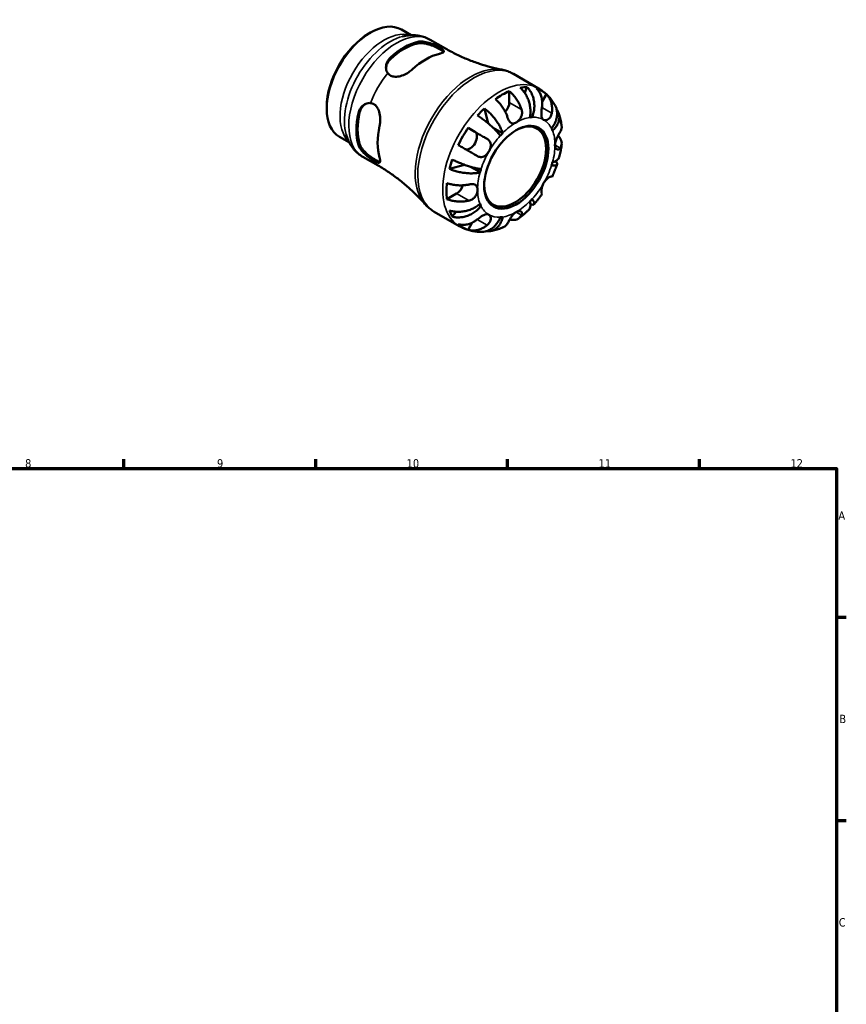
# Model space of a CAD drawing. Header units: millimetres. Extents: x 0 to 903, y 0 to 771.
# Tile 5 of 5: x 523 to 825, y 378 to 738. Entities that reach past the tile are written whole.
import ezdxf

# ---------------------------------------------------------------- set-up
doc = ezdxf.new("R2010")
doc.units = ezdxf.units.MM
for name, color, linetype, lineweight in [('Border (ANSI)', 7, 'Continuous', 70), ('Visible (ANSI)', 7, 'Continuous', 50), ('Visible Narrow (ANSI)', 7, 'Continuous', 35)]:
    doc.layers.add(name, color=color, linetype=linetype, lineweight=lineweight)
doc.styles.add('Note Text (ANSI)', font='tahoma.ttf')

# ---------------------------------------------------------------- blocks, each defined once
blk = doc.blocks.new('Borders Default Border')
at = {"layer": 'Border (ANSI)'}
for p, q in [((560.67, 574), (560.67, 577.45)), ((630.75, 574), (630.75, 577.45)), ((700.83, 574), (700.83, 577.45)), ((770.92, 574), (770.92, 577.45)), ((821, 519.75), (824.45, 519.75)), ((821, 445.5), (824.45, 445.5))]:
    blk.add_line(p, q, dxfattribs=at)
at = {"layer": 'Border (ANSI)', "flags": 128}
blk.add_lwpolyline([(20, 20), (20, 574), (821, 574), (821, 20), (20, 20)], dxfattribs=at)
at = {"layer": 'Border (ANSI)', "color": 230, "true_color": 0xff0080, "attachment_point": 7, "style": 'Note Text (ANSI)'}
for s, insert, char_height in [('8', (524.63, 574.33), 3.05), ('9', (594.7, 574.34), 3.05), ('10', (663.96, 574.34), 3.048), ('11', (734.04, 574.4), 3.048), ('12', (804.13, 574.4), 3.048), ('A', (821.63, 555.35), 3.05), ('B', (821.99, 481.1), 3.05), ('C', (821.8, 406.8), 3.05)]:
    blk.add_mtext(s, dxfattribs=dict(at, insert=insert, char_height=char_height))

msp = doc.modelspace()

# ---------------------------------------------------------------- linework, layer by layer
at = {"layer": 'Visible (ANSI)'}
for p, q in [((662.062, 734.265), (665.645, 732.202)), ((650.203, 732.824), (650.712, 733.12)), ((672.568, 730.558), (678.12, 727.361)), ((703, 718.053), (712.111, 712.806)), ((701.457, 711.784), (701.457, 707.703)), ((707.916, 713.263), (707.091, 711.169)), ((715.008, 710.66), (713.481, 708.015)), ((634.779, 706.041), (634.779, 705.452)), ((692.353, 705.472), (693.749, 700.035)), ((709.83, 702.265), (709.081, 702.696)), ((686.415, 698.357), (688.911, 696.908)), ((699.012, 696.435), (695.574, 698.415)), ((639.486, 695.061), (643.069, 692.998)), ((647.965, 687.835), (653.518, 684.638)), ((685.055, 684.921), (679.618, 683.415)), ((690.77, 682.162), (687.261, 684.182)), ((682.224, 674.39), (678.694, 672.357)), ((691.117, 669.853), (690.366, 670.285)), ((674.056, 667.791), (683.167, 662.545)), ((682.041, 667.777), (680.631, 666.005)), ((687.956, 663.805), (686.415, 661.136))]:
    msp.add_line(p, q, dxfattribs=at)
for centre, major_axis, start_param, end_param in [((650.774, 714.663), (-11.288, -19.602), 3.1415927, 6.2831853), ((650.262, 714.958), (-10.927, -18.975), 3.9289245, 5.4958534), ((663.038, 707.6), (12.301, 21.361), 0.4938337, 1.0730952), ((663.038, 707.6), (11.982, 20.807), 0.4858806, 1.0810484), ((670.958, 703.04), (-12.416, -21.561), 3.6381806, 4.2119336), ((698.911, 686.943), (14.381, 24.973), 0.658216, 0.9087129), ((698.911, 686.943), (14.381, 24.973), 0.3257538, 0.455777), ((698.911, 686.943), (14.381, 24.973), 6.1560032, 6.4065), ((698.911, 686.943), (14.381, 24.973), 1.1111519, 1.2411751), ((698.911, 706.237), (-1.797, -3.12), 1.2267569, 2.3542608), ((663.038, 707.6), (12.301, 21.361), 2.06463, 2.6438915), ((663.038, 707.6), (11.982, 20.807), 2.0566769, 2.6518447), ((703.592, 684.247), (7.985, 13.865), 2.372156, 7.0526219), ((704.003, 684.011), (9.981, 17.332), 0.3587599, 0.4227708), ((670.958, 703.04), (-12.416, -21.561), 5.208977, 5.7827299), ((698.911, 686.943), (14.381, 24.973), 1.4436142, 1.694111), ((704.003, 684.011), (9.981, 17.332), 5.8565471, 5.920558), ((687.111, 693.79), (1.797, 3.12), 3.2058999, 6.2812516), ((704.003, 684.011), (-9.981, -17.332), 4.2857507, 4.3497617), ((698.911, 686.943), (14.381, 24.973), 1.8965501, 2.0265733), ((704.003, 684.011), (-9.981, -17.332), 5.0711489, 5.1351598), ((704.003, 684.011), (9.981, 17.332), 5.0711489, 5.1351598), ((698.911, 686.943), (14.381, 24.973), 2.2290124, 2.4795092), ((682.224, 677.333), (-1.797, -3.12), 0.7834645, 1.9182579), ((704.003, 684.011), (9.981, 17.332), 4.2857507, 4.3497617), ((704.003, 684.011), (-9.981, -17.332), 5.8565471, 5.920558), ((698.911, 686.943), (-14.381, -24.973), 5.8235409, 5.9535641), ((704.003, 684.011), (-9.981, -17.332), 0.3587599, 0.4227708), ((698.911, 686.943), (-14.381, -24.973), 6.1560032, 6.4065)]:
    msp.add_ellipse(centre, major_axis=major_axis, ratio=0.5780931, start_param=start_param, end_param=end_param, dxfattribs=at)
msp.add_ellipse((704.003, 684.011), major_axis=(-8.274, -14.368), ratio=0.5780931, dxfattribs=at)
for points, knots in [([(672.568, 730.558), (671.955, 730.911), (671.311, 731.209), (669.988, 731.69), (669.308, 731.872), (667.939, 732.123), (667.248, 732.191), (665.874, 732.226), (665.191, 732.192), (663.84, 732.035), (663.172, 731.911), (662.515, 731.748)], [5.49972085, 5.49972085, 5.49972085, 5.49972085, 5.6010645, 5.6010645, 5.70240816, 5.70240816, 5.80375181, 5.80375181, 5.90509546, 5.90509546, 6.00643911, 6.00643911, 6.00643911, 6.00643911]), ([(668.016, 729.78), (668.532, 729.9), (669.179, 729.931), (670.586, 729.796), (671.346, 729.632), (672.733, 729.224), (673.457, 728.958), (674.283, 728.6), (674.432, 728.534), (674.577, 728.467)], [0.85279704, 0.85279704, 0.85279704, 0.85279704, 1.08097486, 1.08097486, 1.30915268, 1.30915268, 1.52163455, 1.52163455, 1.56909983, 1.56909983, 1.56909983, 1.56909983]), ([(668.016, 729.234), (668.533, 729.348), (669.181, 729.372), (670.59, 729.223), (671.351, 729.051), (672.736, 728.629), (673.458, 728.357), (674.807, 727.764), (675.435, 727.445), (676.437, 726.868), (676.863, 726.58), (677.26, 726.221), (677.352, 726.122), (677.42, 726.028)], [0.8533073, 0.8533073, 0.8533073, 0.8533073, 1.0825565, 1.0825565, 1.3118057, 1.3118057, 1.5244244, 1.5244244, 1.7370432, 1.7370432, 1.9496619, 1.9496619, 2.0372082, 2.0372082, 2.0372082, 2.0372082]), ([(674.577, 728.467), (675.062, 728.243), (675.51, 728.016), (676.33, 727.562), (676.679, 727.344), (677.284, 726.896), (677.483, 726.681), (677.626, 726.277), (677.537, 726.093), (677.089, 725.78), (676.775, 725.648), (676.229, 725.488), (676.087, 725.451), (675.936, 725.416)], [-1.2170491, -1.2170491, -1.2170491, -1.2170491, -1.0497256, -1.0497256, -0.8706602, -0.8706602, -0.6463065, -0.6463065, -0.3956544, -0.3956544, -0.1852371, -0.1852371, -0.1182003, -0.1182003, -0.1182003, -0.1182003]), ([(678.12, 727.361), (679.463, 726.587), (680.832, 725.86), (683.599, 724.508), (684.997, 723.883), (687.796, 722.743), (689.197, 722.227), (691.978, 721.305), (693.358, 720.899), (696.072, 720.193), (697.406, 719.893), (698.707, 719.643)], [5.49972085, 5.49972085, 5.49972085, 5.49972085, 5.53907645, 5.53907645, 5.57843204, 5.57843204, 5.61778763, 5.61778763, 5.65714323, 5.65714323, 5.69649882, 5.69649882, 5.69649882, 5.69649882]), ([(657.061, 718.38), (656.985, 718.487), (656.915, 718.599), (656.57, 719.233), (656.431, 719.836), (656.41, 721.031), (656.543, 721.709), (657.11, 722.981), (657.545, 723.573), (658.06, 724.047)], [0.16501659, 0.16501659, 0.16501659, 0.16501659, 0.21248187, 0.21248187, 0.42496373, 0.42496373, 0.65314155, 0.65314155, 0.88131938, 0.88131938, 0.88131938, 0.88131938]), ([(656.431, 720.198), (656.467, 720.716), (656.598, 721.26), (657.109, 722.42), (657.544, 723.02), (658.06, 723.5)], [0.47061332, 0.47061332, 0.47061332, 0.47061332, 0.65448666, 0.65448666, 0.88373584, 0.88373584, 0.88373584, 0.88373584]), ([(665.98, 719.683), (665.799, 719.517), (665.607, 719.355), (664.919, 718.816), (664.381, 718.465), (663.135, 717.792), (662.416, 717.491), (661.028, 717.109), (660.359, 717.014), (659.171, 717.068), (658.654, 717.189), (657.734, 717.643), (657.352, 717.972), (657.061, 718.38)], [-1.0958848, -1.0958848, -1.0958848, -1.0958848, -1.0161029, -1.0161029, -0.8232693, -0.8232693, -0.5923183, -0.5923183, -0.3779467, -0.3779467, -0.1907008, -0.1907008, 0, 0, 0, 0]), ([(703, 718.053), (702.733, 718.206), (702.462, 718.351), (701.909, 718.621), (701.628, 718.746), (701.06, 718.978), (700.772, 719.084), (700.19, 719.277), (699.896, 719.364), (699.305, 719.518), (699.007, 719.585), (698.707, 719.643)], [5.49972085, 5.49972085, 5.49972085, 5.49972085, 5.53907645, 5.53907645, 5.57843204, 5.57843204, 5.61778763, 5.61778763, 5.65714323, 5.65714323, 5.69649882, 5.69649882, 5.69649882, 5.69649882]), ([(701.457, 711.784), (701.863, 711.454), (702.26, 711.08), (702.974, 710.325), (703.355, 709.874), (704.067, 708.911), (704.397, 708.401), (704.953, 707.434), (705.23, 706.889), (705.644, 705.929), (705.8, 705.519), (705.929, 705.127)], [0.17075309, 0.17075309, 0.17075309, 0.17075309, 0.33215152, 0.33215152, 0.49888818, 0.49888818, 0.66562485, 0.66562485, 0.83351137, 0.83351137, 0.95687373, 0.95687373, 0.95687373, 0.95687373]), ([(708.994, 702.184), (709.093, 702.683), (709.162, 703.251), (709.206, 704.416), (709.181, 705.013), (709.062, 706.108), (708.958, 706.707), (708.66, 707.884), (708.467, 708.462), (708.051, 709.486), (707.79, 710.025), (707.197, 711.037), (706.866, 711.51), (706.224, 712.297), (705.857, 712.685), (705.47, 713.026)], [4.0142509, 4.0142509, 4.0142509, 4.0142509, 4.1819549, 4.1819549, 4.3496588, 4.3496588, 4.5167189, 4.5167189, 4.6837789, 4.6837789, 4.8504333, 4.8504333, 5.0170876, 5.0170876, 5.1791816, 5.1791816, 5.1791816, 5.1791816]), ([(707.916, 713.263), (708.282, 712.92), (708.617, 712.529), (709.182, 711.734), (709.461, 711.257), (709.931, 710.233), (710.122, 709.686), (710.395, 708.649), (710.503, 708.063), (710.616, 706.868), (710.622, 706.259), (710.554, 705.146), (710.472, 704.539), (710.211, 703.353), (710.031, 702.774), (709.83, 702.265)], [0.1707461, 0.1707461, 0.1707461, 0.1707461, 0.33284, 0.33284, 0.4994944, 0.4994944, 0.6661487, 0.6661487, 0.8332087, 0.8332087, 1.0002688, 1.0002688, 1.1679728, 1.1679728, 1.3356767, 1.3356767, 1.3356767, 1.3356767]), ([(713.383, 705.85), (713.448, 706.26), (713.489, 706.69), (713.516, 707.692), (713.475, 708.261), (713.314, 709.266), (713.18, 709.795), (712.806, 710.79), (712.567, 711.255), (712.063, 712.03), (711.755, 712.413), (711.408, 712.749)], [4.42788405, 4.42788405, 4.42788405, 4.42788405, 4.5512464, 4.5512464, 4.71913293, 4.71913293, 4.88586959, 4.88586959, 5.05260626, 5.05260626, 5.21400469, 5.21400469, 5.21400469, 5.21400469]), ([(718.184, 706.593), (717.907, 707.086), (717.605, 707.57), (716.947, 708.513), (716.591, 708.972), (715.827, 709.855), (715.418, 710.28), (714.551, 711.087), (714.093, 711.468), (713.132, 712.178), (712.63, 712.507), (712.111, 712.806)], [5.1684042, 5.1684042, 5.1684042, 5.1684042, 5.23466753, 5.23466753, 5.30093086, 5.30093086, 5.36719419, 5.36719419, 5.43345752, 5.43345752, 5.49972085, 5.49972085, 5.49972085, 5.49972085]), ([(700.838, 702.196), (700.708, 702.587), (700.553, 702.997), (700.139, 703.957), (699.862, 704.503), (699.306, 705.469), (698.976, 705.98), (698.264, 706.942), (697.883, 707.394), (697.169, 708.148), (696.772, 708.522), (696.366, 708.852)], [4.42788405, 4.42788405, 4.42788405, 4.42788405, 4.5512464, 4.5512464, 4.71913293, 4.71913293, 4.88586959, 4.88586959, 5.05260626, 5.05260626, 5.21400469, 5.21400469, 5.21400469, 5.21400469]), ([(715.008, 710.66), (715.355, 710.323), (715.663, 709.941), (716.167, 709.166), (716.406, 708.701), (716.78, 707.706), (716.914, 707.176), (717.075, 706.171), (717.116, 705.603), (717.089, 704.601), (717.048, 704.171), (716.983, 703.761)], [0.17075309, 0.17075309, 0.17075309, 0.17075309, 0.33215152, 0.33215152, 0.49888818, 0.49888818, 0.66562485, 0.66562485, 0.83351137, 0.83351137, 0.95687373, 0.95687373, 0.95687373, 0.95687373]), ([(646.334, 703.737), (646.488, 704.421), (646.784, 705.095), (647.602, 706.224), (648.124, 706.68), (649.171, 707.26), (649.763, 707.443), (650.486, 707.464), (650.618, 707.459), (650.749, 707.447)], [0.85279704, 0.85279704, 0.85279704, 0.85279704, 1.08097486, 1.08097486, 1.30915268, 1.30915268, 1.52163455, 1.52163455, 1.56909983, 1.56909983, 1.56909983, 1.56909983]), ([(646.807, 704.009), (646.965, 704.697), (647.268, 705.375), (648.02, 706.403), (648.43, 706.791), (648.864, 707.083)], [0.85330732, 0.85330732, 0.85330732, 0.85330732, 1.0825565, 1.0825565, 1.26767568, 1.26767568, 1.26767568, 1.26767568]), ([(650.749, 707.447), (651.186, 707.406), (651.606, 707.274), (652.41, 706.807), (652.774, 706.467), (653.467, 705.522), (653.753, 704.887), (654.177, 703.428), (654.293, 702.593), (654.343, 701.057), (654.302, 700.357), (654.167, 699.485), (654.129, 699.279), (654.084, 699.078)], [-1.2170494, -1.2170494, -1.2170494, -1.2170494, -1.0497465, -1.0497465, -0.8706738, -0.8706738, -0.646323, -0.646323, -0.3956682, -0.3956682, -0.1852436, -0.1852436, -0.1182004, -0.1182004, -0.1182004, -0.1182004]), ([(692.353, 705.472), (692.782, 705.156), (693.212, 704.804), (694.002, 704.102), (694.434, 703.687), (695.265, 702.813), (695.664, 702.353), (696.359, 701.49), (696.719, 701.007), (697.374, 700.036), (697.67, 699.548), (698.154, 698.663), (698.386, 698.185), (698.766, 697.264), (698.913, 696.821), (699.012, 696.435)], [0.1707461, 0.1707461, 0.1707461, 0.1707461, 0.33284, 0.33284, 0.4994944, 0.4994944, 0.6661487, 0.6661487, 0.8332087, 0.8332087, 1.0002688, 1.0002688, 1.1679728, 1.1679728, 1.3356767, 1.3356767, 1.3356767, 1.3356767]), ([(705.929, 705.127), (705.93, 705.124), (705.931, 705.12), (705.995, 704.925), (706.043, 704.729), (706.102, 704.351), (706.118, 704.171), (706.122, 703.769), (706.105, 703.547), (706.004, 702.943), (705.882, 702.572), (705.516, 701.824), (705.263, 701.465), (704.673, 700.824), (704.339, 700.556), (704.003, 700.362)], [-0.58332629, -0.58332629, -0.58332629, -0.58332629, -0.58206847, -0.58206847, -0.51861604, -0.51861604, -0.4628074, -0.4628074, -0.39473272, -0.39473272, -0.27692423, -0.27692423, -0.14288351, -0.14288351, 0, 0, 0, 0]), ([(714.003, 701.331), (713.873, 701.406), (713.758, 701.506), (713.553, 701.757), (713.465, 701.913), (713.297, 702.342), (713.236, 702.636), (713.174, 703.279), (713.17, 703.617), (713.194, 704.221), (713.213, 704.475), (713.263, 704.979), (713.293, 705.227), (713.345, 705.599), (713.364, 705.725), (713.383, 705.85)], [0, 0, 0, 0, 0.07774953, 0.07774953, 0.16081914, 0.16081914, 0.27783798, 0.27783798, 0.3882896, 0.3882896, 0.46542959, 0.46542959, 0.54035429, 0.54035429, 0.57953204, 0.57953204, 0.57953204, 0.57953204]), ([(716.888, 698.169), (717.229, 698.597), (717.562, 699.087), (718.123, 700.099), (718.351, 700.621), (718.678, 701.585), (718.807, 702.114), (718.947, 703.162), (718.956, 703.681), (718.88, 704.604), (718.788, 705.093), (718.517, 705.925), (718.36, 706.277), (718.183, 706.593)], [4.0142509, 4.0142509, 4.0142509, 4.0142509, 4.18195485, 4.18195485, 4.34965881, 4.34965881, 4.51671888, 4.51671888, 4.68377895, 4.68377895, 4.85043327, 4.85043327, 4.98324926, 4.98324926, 4.98324926, 4.98324926]), ([(718.79, 704.992), (718.874, 704.883), (718.95, 704.775), (719.237, 704.33), (719.425, 703.941), (719.675, 703.128), (719.738, 702.703), (719.755, 701.912), (719.71, 701.472), (719.494, 700.592), (719.324, 700.153), (718.92, 699.362), (718.648, 698.937), (717.997, 698.124), (717.617, 697.736), (717.235, 697.401)], [0.2794445, 0.2794445, 0.2794445, 0.2794445, 0.33284, 0.33284, 0.4994944, 0.4994944, 0.6661487, 0.6661487, 0.8332087, 0.8332087, 1.0002688, 1.0002688, 1.1679728, 1.1679728, 1.3356767, 1.3356767, 1.3356767, 1.3356767]), ([(698.175, 695.553), (697.975, 695.832), (697.717, 696.158), (697.12, 696.85), (696.781, 697.215), (696.11, 697.902), (695.715, 698.287), (694.876, 699.064), (694.432, 699.457), (693.593, 700.168), (693.123, 700.553), (692.169, 701.299), (691.686, 701.659), (690.82, 702.28), (690.357, 702.598), (689.907, 702.892)], [4.0142509, 4.0142509, 4.0142509, 4.0142509, 4.1819549, 4.1819549, 4.3496588, 4.3496588, 4.5167189, 4.5167189, 4.6837789, 4.6837789, 4.8504333, 4.8504333, 5.0170876, 5.0170876, 5.1791816, 5.1791816, 5.1791816, 5.1791816]), ([(704.003, 700.362), (703.796, 700.242), (703.59, 700.153), (703.166, 700.032), (702.952, 700.008), (702.45, 700.055), (702.177, 700.169), (701.754, 700.511), (701.596, 700.688), (701.357, 701.035), (701.271, 701.182), (701.115, 701.485), (701.046, 701.639), (700.931, 701.927), (700.882, 702.06), (700.838, 702.196)], [0, 0, 0, 0, 0.08783311, 0.08783311, 0.18435408, 0.18435408, 0.32279749, 0.32279749, 0.41754463, 0.41754463, 0.47774931, 0.47774931, 0.53276241, 0.53276241, 0.57681269, 0.57681269, 0.57681269, 0.57681269]), ([(716.983, 703.761), (716.962, 703.628), (716.936, 703.498), (716.846, 703.14), (716.77, 702.92), (716.578, 702.498), (716.462, 702.299), (716.147, 701.873), (715.935, 701.669), (715.423, 701.318), (715.12, 701.204), (714.524, 701.138), (714.241, 701.193), (714.003, 701.331)], [-0.58004807, -0.58004807, -0.58004807, -0.58004807, -0.5384523, -0.5384523, -0.46383793, -0.46383793, -0.3862639, -0.3862639, -0.27840269, -0.27840269, -0.14277912, -0.14277912, 0, 0, 0, 0]), ([(720.583, 699.061), (720.543, 699.375), (720.498, 699.689), (720.393, 700.316), (720.335, 700.629), (720.204, 701.253), (720.131, 701.564), (719.972, 702.186), (719.886, 702.495), (719.697, 703.113), (719.596, 703.42), (719.486, 703.726)], [4.84695925, 4.84695925, 4.84695925, 4.84695925, 4.88621905, 4.88621905, 4.92547885, 4.92547885, 4.96473866, 4.96473866, 5.00399846, 5.00399846, 5.04325827, 5.04325827, 5.04325827, 5.04325827]), ([(686.415, 698.357), (686.881, 698.088), (687.366, 697.809), (688.29, 697.275), (688.813, 696.973), (689.863, 696.368), (690.389, 696.064), (691.34, 695.514), (691.854, 695.218), (692.709, 694.723), (693.06, 694.52), (693.383, 694.333)], [0.17075309, 0.17075309, 0.17075309, 0.17075309, 0.33215152, 0.33215152, 0.49888818, 0.49888818, 0.66562485, 0.66562485, 0.83351137, 0.83351137, 0.95687373, 0.95687373, 0.95687373, 0.95687373]), ([(720.071, 696.92), (720.216, 697.153), (720.338, 697.402), (720.548, 698), (720.605, 698.351), (720.607, 698.799), (720.599, 698.929), (720.582, 699.061)], [4.42788405, 4.42788405, 4.42788405, 4.42788405, 4.5512464, 4.5512464, 4.71913293, 4.71913293, 4.78439088, 4.78439088, 4.78439088, 4.78439088]), ([(641.89, 695.932), (642.079, 695.282), (642.307, 694.643), (642.849, 693.396), (643.163, 692.787), (643.883, 691.616), (644.289, 691.054), (645.193, 689.995), (645.691, 689.499), (646.771, 688.595), (647.353, 688.188), (647.965, 687.835)], [1.85140994, 1.85140994, 1.85140994, 1.85140994, 1.95275359, 1.95275359, 2.05409724, 2.05409724, 2.15544089, 2.15544089, 2.25678455, 2.25678455, 2.3581282, 2.3581282, 2.3581282, 2.3581282]), ([(693.383, 694.333), (693.488, 694.273), (693.588, 694.207), (693.853, 694.01), (694.006, 693.868), (694.276, 693.547), (694.39, 693.369), (694.602, 692.908), (694.673, 692.617), (694.722, 691.919), (694.669, 691.511), (694.43, 690.661), (694.241, 690.226), (694.003, 689.814)], [-0.58004807, -0.58004807, -0.58004807, -0.58004807, -0.5384523, -0.5384523, -0.46383793, -0.46383793, -0.3862639, -0.3862639, -0.27840269, -0.27840269, -0.14277912, -0.14277912, 0, 0, 0, 0]), ([(718.145, 692.155), (718.145, 692.384), (718.168, 692.625), (718.262, 693.146), (718.336, 693.424), (718.574, 694.133), (718.761, 694.56), (719.105, 695.257), (719.252, 695.529), (719.502, 695.975), (719.606, 696.153), (719.807, 696.491), (719.902, 696.648), (720.018, 696.835), (720.045, 696.878), (720.071, 696.92)], [-2.49913258, -2.49913258, -2.49913258, -2.49913258, -2.41505436, -2.41505436, -2.32384732, -2.32384732, -2.1841143, -2.1841143, -2.08674766, -2.08674766, -2.01440674, -2.01440674, -1.93994266, -1.93994266, -1.91637503, -1.91637503, -1.91637503, -1.91637503]), ([(719.254, 695.529), (719.522, 695.281), (719.75, 695.021), (720.14, 694.477), (720.321, 694.142), (720.554, 693.457), (720.608, 693.107), (720.605, 692.465), (720.548, 692.113), (720.338, 691.516), (720.216, 691.266), (720.071, 691.034)], [0.19206451, 0.19206451, 0.19206451, 0.19206451, 0.33215152, 0.33215152, 0.49888818, 0.49888818, 0.66562485, 0.66562485, 0.83351137, 0.83351137, 0.95687373, 0.95687373, 0.95687373, 0.95687373]), ([(650.749, 687.195), (650.618, 687.287), (650.486, 687.383), (649.763, 687.919), (649.171, 688.413), (648.124, 689.41), (647.602, 689.987), (646.784, 691.141), (646.488, 691.718), (646.334, 692.226)], [0.16501659, 0.16501659, 0.16501659, 0.16501659, 0.21248187, 0.21248187, 0.42496373, 0.42496373, 0.65314155, 0.65314155, 0.88131938, 0.88131938, 0.88131938, 0.88131938]), ([(654.29, 685.959), (654.173, 685.971), (654.04, 686), (653.528, 686.162), (653.065, 686.385), (652.564, 686.674), (652.063, 686.963), (651.472, 687.346), (650.284, 688.217), (649.687, 688.706), (648.629, 689.696), (648.1, 690.269), (647.268, 691.417), (646.965, 691.992), (646.807, 692.498)], [-0.3008322, -0.3008322, -0.3008322, -0.3008322, -0.2126187, -0.2126187, 0, 0, 0, 0.2126187, 0.2126187, 0.4252375, 0.4252375, 0.6544867, 0.6544867, 0.8837358, 0.8837358, 0.8837358, 0.8837358]), ([(689.783, 688.098), (689.46, 688.284), (689.109, 688.488), (688.254, 688.982), (687.74, 689.279), (686.789, 689.828), (686.263, 690.132), (685.213, 690.738), (684.69, 691.04), (683.766, 691.573), (683.281, 691.853), (682.815, 692.121)], [4.42788405, 4.42788405, 4.42788405, 4.42788405, 4.5512464, 4.5512464, 4.71913293, 4.71913293, 4.88586959, 4.88586959, 5.05260626, 5.05260626, 5.21400469, 5.21400469, 5.21400469, 5.21400469]), ([(720.071, 691.034), (720.017, 690.948), (719.961, 690.87), (719.812, 690.699), (719.718, 690.616), (719.511, 690.488), (719.399, 690.448), (719.122, 690.417), (718.958, 690.457), (718.618, 690.67), (718.454, 690.872), (718.213, 691.419), (718.145, 691.766), (718.145, 692.155)], [-0.57647647, -0.57647647, -0.57647647, -0.57647647, -0.52968676, -0.52968676, -0.46054026, -0.46054026, -0.38562403, -0.38562403, -0.27730827, -0.27730827, -0.14258086, -0.14258086, 0, 0, 0, 0]), ([(719.699, 687.701), (719.78, 688.016), (719.857, 688.332), (720.003, 688.965), (720.071, 689.282), (720.199, 689.916), (720.259, 690.234), (720.369, 690.87), (720.419, 691.188), (720.51, 691.825), (720.551, 692.143), (720.587, 692.462)], [4.37516553, 4.37516553, 4.37516553, 4.37516553, 4.41479536, 4.41479536, 4.4544252, 4.4544252, 4.49405504, 4.49405504, 4.53368488, 4.53368488, 4.57331471, 4.57331471, 4.57331471, 4.57331471]), ([(654.084, 687.567), (654.138, 687.389), (654.182, 687.221), (654.305, 686.687), (654.34, 686.38), (654.299, 685.868), (654.2, 685.696), (653.837, 685.577), (653.584, 685.613), (652.942, 685.857), (652.579, 686.039), (651.725, 686.537), (651.248, 686.843), (650.749, 687.195)], [-1.0959117, -1.0959117, -1.0959117, -1.0959117, -1.0161118, -1.0161118, -0.8232569, -0.8232569, -0.5923117, -0.5923117, -0.3779466, -0.3779466, -0.1907024, -0.1907024, -0.0000267, -0.0000267, -0.0000267, -0.0000267]), ([(680.631, 686.827), (681.112, 686.584), (681.618, 686.343), (682.59, 685.904), (683.144, 685.667), (684.266, 685.214), (684.835, 684.998), (685.87, 684.628), (686.432, 684.439), (687.524, 684.099), (688.054, 683.95), (688.984, 683.71), (689.469, 683.598), (690.365, 683.425), (690.776, 683.364), (691.117, 683.328)], [0.1707461, 0.1707461, 0.1707461, 0.1707461, 0.33284, 0.33284, 0.4994944, 0.4994944, 0.6661487, 0.6661487, 0.8332087, 0.8332087, 1.0002688, 1.0002688, 1.1679728, 1.1679728, 1.3356767, 1.3356767, 1.3356767, 1.3356767]), ([(694.003, 689.814), (693.873, 689.59), (693.73, 689.374), (693.41, 688.954), (693.232, 688.754), (692.777, 688.323), (692.492, 688.117), (691.905, 687.831), (691.611, 687.748), (691.1, 687.706), (690.889, 687.717), (690.478, 687.794), (690.278, 687.858), (689.982, 687.989), (689.882, 688.041), (689.783, 688.098)], [0, 0, 0, 0, 0.07774953, 0.07774953, 0.16081914, 0.16081914, 0.27783798, 0.27783798, 0.3882896, 0.3882896, 0.46542959, 0.46542959, 0.54035429, 0.54035429, 0.57953204, 0.57953204, 0.57953204, 0.57953204]), ([(717.235, 685.86), (717.617, 685.966), (717.997, 686.104), (718.648, 686.427), (718.92, 686.612), (719.324, 686.981), (719.494, 687.199), (719.643, 687.52), (719.675, 687.61), (719.698, 687.701)], [4.0142509, 4.0142509, 4.0142509, 4.0142509, 4.18195485, 4.18195485, 4.34965881, 4.34965881, 4.51671888, 4.51671888, 4.57987548, 4.57987548, 4.57987548, 4.57987548]), ([(670.527, 670.706), (669.656, 671.706), (668.727, 672.709), (666.754, 674.702), (665.711, 675.691), (663.518, 677.634), (662.368, 678.587), (659.977, 680.435), (658.735, 681.331), (656.177, 683.046), (654.86, 683.865), (653.518, 684.638)], [2.16135023, 2.16135023, 2.16135023, 2.16135023, 2.20070582, 2.20070582, 2.24006142, 2.24006142, 2.27941701, 2.27941701, 2.3187726, 2.3187726, 2.3581282, 2.3581282, 2.3581282, 2.3581282]), ([(690.77, 682.162), (690.388, 682.056), (689.931, 681.962), (688.945, 681.832), (688.415, 681.795), (687.408, 681.773), (686.837, 681.786), (685.669, 681.869), (685.072, 681.939), (683.977, 682.11), (683.379, 682.226), (682.206, 682.508), (681.631, 682.674), (680.628, 683.007), (680.107, 683.203), (679.618, 683.415)], [4.0142509, 4.0142509, 4.0142509, 4.0142509, 4.1819549, 4.1819549, 4.3496588, 4.3496588, 4.5167189, 4.5167189, 4.6837789, 4.6837789, 4.8504333, 4.8504333, 5.0170876, 5.0170876, 5.1791816, 5.1791816, 5.1791816, 5.1791816]), ([(718.259, 686.235), (718.405, 686.101), (718.535, 685.967), (718.788, 685.659), (718.88, 685.494), (718.956, 685.224), (718.947, 685.095), (718.807, 684.886), (718.678, 684.805), (718.351, 684.698), (718.123, 684.661), (717.562, 684.641), (717.229, 684.658), (716.888, 684.694)], [0.38588144, 0.38588144, 0.38588144, 0.38588144, 0.49949435, 0.49949435, 0.66614868, 0.66614868, 0.83320875, 0.83320875, 1.00026882, 1.00026882, 1.16797277, 1.16797277, 1.33567673, 1.33567673, 1.33567673, 1.33567673]), ([(717.104, 680.565), (717.243, 680.86), (717.378, 681.156), (717.643, 681.752), (717.771, 682.051), (718.021, 682.651), (718.142, 682.952), (718.378, 683.557), (718.492, 683.86), (718.712, 684.468), (718.818, 684.774), (718.921, 685.079)], [4.07012401, 4.07012401, 4.07012401, 4.07012401, 4.10904643, 4.10904643, 4.14796885, 4.14796885, 4.18689128, 4.18689128, 4.2258137, 4.2258137, 4.26473612, 4.26473612, 4.26473612, 4.26473612]), ([(714.003, 678.208), (714.132, 678.432), (714.276, 678.648), (714.594, 679.068), (714.769, 679.27), (715.202, 679.714), (715.462, 679.934), (715.941, 680.282), (716.157, 680.411), (716.474, 680.564), (716.588, 680.608), (716.777, 680.659), (716.852, 680.667), (716.939, 680.657), (716.964, 680.649), (716.983, 680.637)], [0, 0, 0, 0, 0.07774953, 0.07774953, 0.16081914, 0.16081914, 0.27783798, 0.27783798, 0.3882896, 0.3882896, 0.46542959, 0.46542959, 0.54035429, 0.54035429, 0.57953204, 0.57953204, 0.57953204, 0.57953204]), ([(716.983, 680.637), (717.048, 680.599), (717.089, 680.575), (717.116, 680.557), (717.075, 680.58), (716.98, 680.634), (716.963, 680.643), (716.945, 680.653)], [4.42788405, 4.42788405, 4.42788405, 4.42788405, 4.5512464, 4.5512464, 4.71913293, 4.71913293, 4.74980601, 4.74980601, 4.74980601, 4.74980601]), ([(678.694, 678.243), (679.183, 678.057), (679.706, 677.901), (680.717, 677.661), (681.299, 677.557), (682.488, 677.422), (683.095, 677.392), (684.211, 677.393), (684.822, 677.426), (685.859, 677.547), (686.292, 677.617), (686.695, 677.701)], [0.17075309, 0.17075309, 0.17075309, 0.17075309, 0.33215152, 0.33215152, 0.49888818, 0.49888818, 0.66562485, 0.66562485, 0.83351137, 0.83351137, 0.95687373, 0.95687373, 0.95687373, 0.95687373]), ([(686.695, 677.701), (686.844, 677.732), (686.992, 677.757), (687.352, 677.807), (687.56, 677.824), (687.978, 677.831), (688.182, 677.818), (688.649, 677.74), (688.889, 677.656), (689.345, 677.376), (689.533, 677.161), (689.795, 676.601), (689.86, 676.255), (689.86, 675.867)], [-0.57647647, -0.57647647, -0.57647647, -0.57647647, -0.52968676, -0.52968676, -0.46054026, -0.46054026, -0.38562403, -0.38562403, -0.27730827, -0.27730827, -0.14258086, -0.14258086, 0, 0, 0, 0]), ([(689.86, 675.867), (689.86, 675.638), (689.838, 675.396), (689.741, 674.877), (689.663, 674.601), (689.394, 673.91), (689.167, 673.506), (688.671, 672.897), (688.439, 672.673), (687.993, 672.34), (687.792, 672.218), (687.365, 672.01), (687.142, 671.928), (686.841, 671.847), (686.768, 671.83), (686.695, 671.814)], [-2.49913258, -2.49913258, -2.49913258, -2.49913258, -2.41505436, -2.41505436, -2.32384732, -2.32384732, -2.1841143, -2.1841143, -2.08674766, -2.08674766, -2.01440674, -2.01440674, -1.93994266, -1.93994266, -1.91637503, -1.91637503, -1.91637503, -1.91637503]), ([(713.383, 674.402), (713.362, 674.414), (713.342, 674.434), (713.29, 674.508), (713.26, 674.579), (713.211, 674.773), (713.193, 674.896), (713.17, 675.248), (713.174, 675.496), (713.241, 676.127), (713.318, 676.521), (713.578, 677.359), (713.765, 677.795), (714.003, 678.208)], [-0.58004807, -0.58004807, -0.58004807, -0.58004807, -0.5384523, -0.5384523, -0.46383793, -0.46383793, -0.3862639, -0.3862639, -0.27840269, -0.27840269, -0.14277912, -0.14277912, 0, 0, 0, 0]), ([(686.695, 671.814), (686.292, 671.731), (685.859, 671.661), (684.822, 671.54), (684.211, 671.507), (683.095, 671.505), (682.488, 671.536), (681.299, 671.671), (680.717, 671.775), (679.706, 672.015), (679.183, 672.171), (678.694, 672.357)], [4.42788405, 4.42788405, 4.42788405, 4.42788405, 4.5512464, 4.5512464, 4.71913293, 4.71913293, 4.88586959, 4.88586959, 5.05260626, 5.05260626, 5.21400469, 5.21400469, 5.21400469, 5.21400469]), ([(709.83, 672.468), (710.031, 672.19), (710.211, 671.908), (710.472, 671.41), (710.554, 671.192), (710.622, 670.853), (710.616, 670.699), (710.503, 670.47), (710.395, 670.395), (710.122, 670.324), (709.931, 670.319), (709.541, 670.381), (709.365, 670.424), (709.181, 670.48)], [4.0142509, 4.0142509, 4.0142509, 4.0142509, 4.18195485, 4.18195485, 4.34965881, 4.34965881, 4.51671888, 4.51671888, 4.68377895, 4.68377895, 4.85043327, 4.85043327, 4.9609653, 4.9609653, 4.9609653, 4.9609653]), ([(710.503, 670.5), (710.717, 670.741), (710.928, 670.986), (711.344, 671.481), (711.55, 671.731), (711.956, 672.237), (712.156, 672.493), (712.551, 673.009), (712.745, 673.27), (713.129, 673.796), (713.318, 674.062), (713.504, 674.329)], [3.58926113, 3.58926113, 3.58926113, 3.58926113, 3.62818263, 3.62818263, 3.66710412, 3.66710412, 3.70602562, 3.70602562, 3.74494712, 3.74494712, 3.78386862, 3.78386862, 3.78386862, 3.78386862]), ([(713.504, 674.33), (713.504, 674.33), (713.503, 674.33), (713.489, 674.339), (713.448, 674.364), (713.383, 674.402)], [0.80819257, 0.80819257, 0.80819257, 0.80819257, 0.83351137, 0.83351137, 0.95687373, 0.95687373, 0.95687373, 0.95687373]), ([(670.527, 670.706), (670.727, 670.476), (670.934, 670.252), (671.365, 669.818), (671.587, 669.607), (672.046, 669.201), (672.282, 669.005), (672.768, 668.629), (673.017, 668.45), (673.528, 668.107), (673.789, 667.945), (674.056, 667.791)], [2.16135023, 2.16135023, 2.16135023, 2.16135023, 2.20070582, 2.20070582, 2.24006142, 2.24006142, 2.27941701, 2.27941701, 2.3187726, 2.3187726, 2.3581282, 2.3581282, 2.3581282, 2.3581282]), ([(679.618, 668.249), (680.107, 668.085), (680.628, 667.962), (681.631, 667.801), (682.206, 667.751), (683.379, 667.745), (683.977, 667.789), (685.072, 667.94), (685.669, 668.062), (686.837, 668.393), (687.408, 668.602), (688.415, 669.046), (688.945, 669.322), (689.931, 669.942), (690.388, 670.285), (690.77, 670.62)], [0.1707461, 0.1707461, 0.1707461, 0.1707461, 0.33284, 0.33284, 0.4994944, 0.4994944, 0.6661487, 0.6661487, 0.8332087, 0.8332087, 1.0002688, 1.0002688, 1.1679728, 1.1679728, 1.3356767, 1.3356767, 1.3356767, 1.3356767]), ([(691.117, 669.853), (690.776, 669.425), (690.365, 668.98), (689.469, 668.16), (688.984, 667.786), (688.054, 667.17), (687.524, 666.871), (686.432, 666.371), (685.87, 666.171), (684.835, 665.888), (684.266, 665.779), (683.144, 665.673), (682.59, 665.676), (681.618, 665.767), (681.112, 665.86), (680.631, 666.005)], [4.0142509, 4.0142509, 4.0142509, 4.0142509, 4.1819549, 4.1819549, 4.3496588, 4.3496588, 4.5167189, 4.5167189, 4.6837789, 4.6837789, 4.8504333, 4.8504333, 5.0170876, 5.0170876, 5.1791816, 5.1791816, 5.1791816, 5.1791816]), ([(704.941, 665.368), (705.199, 665.559), (705.455, 665.753), (705.961, 666.15), (706.211, 666.353), (706.707, 666.765), (706.952, 666.975), (707.438, 667.403), (707.678, 667.621), (708.153, 668.063), (708.388, 668.288), (708.621, 668.516)], [3.28061366, 3.28061366, 3.28061366, 3.28061366, 3.32024991, 3.32024991, 3.35988616, 3.35988616, 3.3995224, 3.3995224, 3.43915865, 3.43915865, 3.4787949, 3.4787949, 3.4787949, 3.4787949]), ([(708.62, 668.516), (708.689, 668.583), (708.752, 668.657), (708.958, 668.949), (709.062, 669.207), (709.181, 669.745), (709.206, 670.074), (709.162, 670.802), (709.093, 671.201), (708.994, 671.586)], [0.76929191, 0.76929191, 0.76929191, 0.76929191, 0.83320875, 0.83320875, 1.00026882, 1.00026882, 1.16797277, 1.16797277, 1.33567673, 1.33567673, 1.33567673, 1.33567673]), ([(682.815, 663.225), (683.281, 663.094), (683.766, 663.019), (684.69, 662.972), (685.213, 662.998), (686.263, 663.174), (686.789, 663.323), (687.74, 663.687), (688.254, 663.937), (689.109, 664.462), (689.46, 664.713), (689.783, 664.974)], [0.17075309, 0.17075309, 0.17075309, 0.17075309, 0.33215152, 0.33215152, 0.49888818, 0.49888818, 0.66562485, 0.66562485, 0.83351137, 0.83351137, 0.95687373, 0.95687373, 0.95687373, 0.95687373]), ([(689.783, 664.974), (689.888, 665.058), (689.994, 665.143), (690.297, 665.379), (690.496, 665.528), (690.908, 665.822), (691.12, 665.966), (691.625, 666.283), (691.912, 666.444), (692.54, 666.728), (692.867, 666.828), (693.483, 666.883), (693.765, 666.828), (694.003, 666.69)], [-0.58004807, -0.58004807, -0.58004807, -0.58004807, -0.5384523, -0.5384523, -0.46383793, -0.46383793, -0.3862639, -0.3862639, -0.27840269, -0.27840269, -0.14277912, -0.14277912, 0, 0, 0, 0]), ([(691.489, 660.41), (691.86, 660.413), (692.255, 660.454), (693.123, 660.64), (693.593, 660.806), (694.432, 661.203), (694.876, 661.471), (695.715, 662.118), (696.11, 662.495), (696.781, 663.261), (697.12, 663.72), (697.717, 664.713), (697.975, 665.247), (698.175, 665.757)], [0.36290587, 0.36290587, 0.36290587, 0.36290587, 0.49949435, 0.49949435, 0.66614868, 0.66614868, 0.83320875, 0.83320875, 1.00026882, 1.00026882, 1.16797277, 1.16797277, 1.33567673, 1.33567673, 1.33567673, 1.33567673]), ([(699.012, 665.838), (698.913, 665.338), (698.766, 664.815), (698.386, 663.843), (698.154, 663.394), (697.67, 662.647), (697.374, 662.278), (696.719, 661.65), (696.359, 661.39), (695.664, 661.006), (695.265, 660.848), (694.434, 660.655), (694.002, 660.622), (693.466, 660.647), (693.325, 660.66), (693.182, 660.679)], [4.0142509, 4.0142509, 4.0142509, 4.0142509, 4.1819549, 4.1819549, 4.3496588, 4.3496588, 4.5167189, 4.5167189, 4.6837789, 4.6837789, 4.8504333, 4.8504333, 5.0170876, 5.0170876, 5.0734976, 5.0734976, 5.0734976, 5.0734976]), ([(694.003, 666.69), (694.132, 666.615), (694.248, 666.516), (694.451, 666.265), (694.536, 666.111), (694.682, 665.694), (694.718, 665.415), (694.673, 664.834), (694.598, 664.542), (694.379, 664.049), (694.264, 663.851), (693.992, 663.475), (693.838, 663.299), (693.576, 663.047), (693.482, 662.964), (693.383, 662.885)], [0, 0, 0, 0, 0.07774953, 0.07774953, 0.16081914, 0.16081914, 0.27783798, 0.27783798, 0.3882896, 0.3882896, 0.46542959, 0.46542959, 0.54035429, 0.54035429, 0.57953204, 0.57953204, 0.57953204, 0.57953204]), ([(700.838, 663.607), (700.885, 663.697), (700.937, 663.792), (701.073, 664.043), (701.163, 664.204), (701.365, 664.56), (701.479, 664.755), (701.779, 665.249), (701.972, 665.549), (702.441, 666.213), (702.72, 666.564), (703.335, 667.197), (703.667, 667.466), (704.003, 667.66)], [-0.57647647, -0.57647647, -0.57647647, -0.57647647, -0.52968676, -0.52968676, -0.46054026, -0.46054026, -0.38562403, -0.38562403, -0.27730827, -0.27730827, -0.14258086, -0.14258086, 0, 0, 0, 0]), ([(705.929, 666.539), (705.8, 666.297), (705.644, 666.065), (705.23, 665.583), (704.953, 665.356), (704.397, 665.03), (704.067, 664.9), (703.355, 664.757), (702.974, 664.744), (702.306, 664.808), (701.967, 664.875), (701.616, 664.982)], [4.42788405, 4.42788405, 4.42788405, 4.42788405, 4.5512464, 4.5512464, 4.71913293, 4.71913293, 4.88586959, 4.88586959, 5.05260626, 5.05260626, 5.19281402, 5.19281402, 5.19281402, 5.19281402]), ([(704.003, 667.66), (704.201, 667.774), (704.398, 667.861), (704.799, 667.983), (704.999, 668.012), (705.462, 668.005), (705.699, 667.924), (705.978, 667.686), (706.056, 667.562), (706.122, 667.309), (706.127, 667.192), (706.094, 666.941), (706.054, 666.807), (705.974, 666.627), (705.952, 666.583), (705.929, 666.539)], [-2.49913258, -2.49913258, -2.49913258, -2.49913258, -2.41505436, -2.41505436, -2.32384732, -2.32384732, -2.1841143, -2.1841143, -2.08674766, -2.08674766, -2.01440674, -2.01440674, -1.93994266, -1.93994266, -1.91637503, -1.91637503, -1.91637503, -1.91637503]), ([(683.167, 662.545), (683.68, 662.249), (684.21, 661.983), (685.293, 661.513), (685.846, 661.309), (686.965, 660.965), (687.53, 660.824), (688.665, 660.605), (689.233, 660.526), (690.366, 660.426), (690.93, 660.405), (691.489, 660.409)], [2.3581282, 2.3581282, 2.3581282, 2.3581282, 2.42360928, 2.42360928, 2.48909037, 2.48909037, 2.55457145, 2.55457145, 2.62005253, 2.62005253, 2.68553362, 2.68553362, 2.68553362, 2.68553362]), ([(693.383, 662.885), (693.06, 662.623), (692.709, 662.373), (691.854, 661.847), (691.34, 661.598), (690.389, 661.233), (689.863, 661.084), (688.813, 660.909), (688.29, 660.883), (687.366, 660.93), (686.881, 661.005), (686.415, 661.136)], [4.42788405, 4.42788405, 4.42788405, 4.42788405, 4.5512464, 4.5512464, 4.71913293, 4.71913293, 4.88586959, 4.88586959, 5.05260626, 5.05260626, 5.21400469, 5.21400469, 5.21400469, 5.21400469]), ([(694.629, 660.706), (694.949, 660.764), (695.267, 660.829), (695.896, 660.973), (696.208, 661.052), (696.827, 661.224), (697.133, 661.316), (697.74, 661.514), (698.041, 661.619), (698.636, 661.841), (698.931, 661.958), (699.223, 662.081)], [2.81077014, 2.81077014, 2.81077014, 2.81077014, 2.85003511, 2.85003511, 2.88930008, 2.88930008, 2.92856505, 2.92856505, 2.96783002, 2.96783002, 3.00709499, 3.00709499, 3.00709499, 3.00709499]), ([(699.223, 662.081), (699.35, 662.134), (699.471, 662.195), (699.862, 662.424), (700.139, 662.651), (700.553, 663.133), (700.708, 663.365), (700.838, 663.607)], [0.59826566, 0.59826566, 0.59826566, 0.59826566, 0.66562485, 0.66562485, 0.83351137, 0.83351137, 0.95687373, 0.95687373, 0.95687373, 0.95687373])]:
    msp.add_open_spline(points, degree=3, knots=knots, dxfattribs=at)
at = {"layer": 'Visible Narrow (ANSI)'}
for p, q in [((668.016, 729.234), (668.016, 729.78)), ((658.06, 723.5), (658.06, 724.047)), ((705.929, 705.127), (701.457, 707.703)), ((716.983, 703.761), (713.381, 705.835)), ((646.807, 704.009), (646.334, 703.737)), ((693.383, 694.333), (688.911, 696.908)), ((646.807, 692.498), (646.334, 692.226)), ((720.071, 691.034), (718.145, 692.143)), ((686.695, 671.814), (682.224, 674.39)), ((693.383, 662.885), (689.772, 664.965)), ((705.929, 666.539), (703.993, 667.654))]:
    msp.add_line(p, q, dxfattribs=at)
for centre, major_axis, start_param, end_param in [((655.631, 711.866), (11.288, 19.602), 0.1383447, 3.003248), ((660.267, 709.197), (-12.301, -21.361), 3.1415927, 6.2831853), ((657.949, 710.531), (-11.795, -20.482), 3.6483109, 5.776467), ((665.819, 705.999), (12.301, 21.361), 0, 0.2570132), ((687.437, 693.55), (14.368, 24.95), 0.196778, 2.9448147), ((688.528, 692.922), (-14.472, -25.131), 3.1415927, 6.2831853), ((665.819, 705.999), (-12.301, -21.361), 4.4515084, 4.9694022), ((697.639, 687.676), (14.472, 25.131), 0, 3.1415927), ((704.003, 684.011), (-9.981, -17.332), 3.5643635, 3.9250571), ((704.003, 684.011), (9.981, 17.332), 6.2812516, 6.6419452), ((704.003, 684.011), (9.981, 17.332), 5.920558, 6.2812516), ((704.003, 684.011), (-9.981, -17.332), 3.9250571, 4.2857507), ((704.003, 684.011), (9.981, 17.332), 5.4958534, 5.8565471), ((704.003, 684.011), (-9.981, -17.332), 4.3497617, 4.7104553), ((704.003, 684.011), (9.981, 17.332), 5.1351598, 5.4958534), ((665.819, 705.999), (-12.301, -21.361), 6.0223047, 6.2831853), ((704.003, 684.011), (-9.981, -17.332), 4.7104553, 5.0711489), ((704.003, 684.011), (9.981, 17.332), 4.7104553, 5.0711489), ((704.003, 684.011), (-9.981, -17.332), 5.1351598, 5.4958534), ((704.003, 684.011), (-9.981, -17.332), 5.4958534, 5.8565471), ((704.003, 684.011), (9.981, 17.332), 4.3497617, 4.7104553), ((704.003, 684.011), (-9.981, -17.332), 5.920558, 6.2812516), ((704.003, 684.011), (9.981, 17.332), 3.9250571, 4.2857507), ((704.003, 684.011), (-9.981, -17.332), 6.2812516, 6.6419452), ((704.003, 684.011), (9.981, 17.332), 3.5643635, 3.9250571)]:
    msp.add_ellipse(centre, major_axis=major_axis, ratio=0.5780931, start_param=start_param, end_param=end_param, dxfattribs=at)

# ---------------------------------------------------------------- block references
msp.add_blockref('Borders Default Border', (0, 0))

doc.saveas('drawing.dxf')
